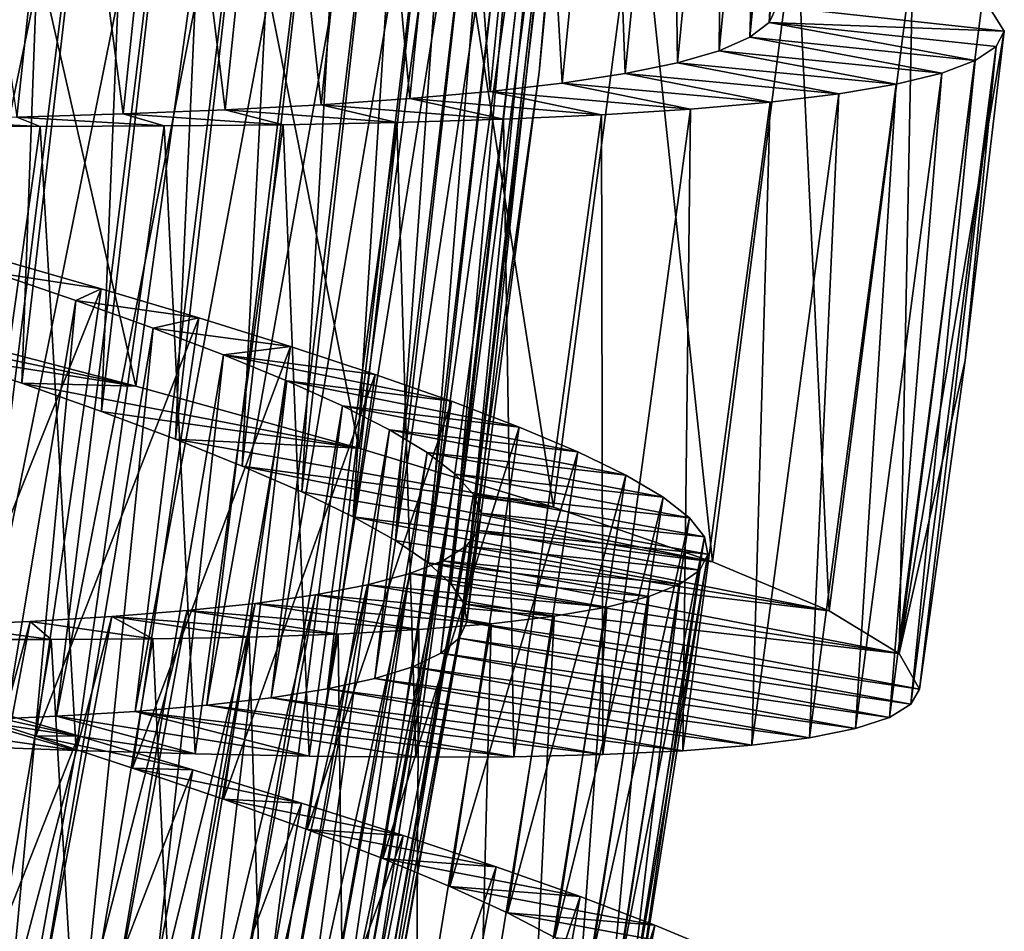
# Model space of a CAD drawing. Header units: millimetres. Extents: x -223 to 138, y -45 to 391.
# Tile 191 of 256: x -173.67 to -168.51, y 124.21 to 128.99. Entities that reach past the tile are written whole.
import ezdxf

# ---------------------------------------------------------------- set-up
doc = ezdxf.new("R2010")
doc.units = ezdxf.units.MM
doc.header["$LTSCALE"] = 65.185185
for name, color, linetype in [('598', 7, 'CONTINUOUS'), ('599', 7, 'CONTINUOUS'), ('600', 7, 'CONTINUOUS'), ('618', 7, 'CONTINUOUS'), ('619', 7, 'CONTINUOUS'), ('620', 7, 'CONTINUOUS'), ('625', 7, 'CONTINUOUS'), ('626', 7, 'CONTINUOUS'), ('627', 7, 'CONTINUOUS'), ('628', 7, 'CONTINUOUS')]:
    doc.layers.add(name, color=color, linetype=linetype)

msp = doc.modelspace()

# ---------------------------------------------------------------- linework, layer by layer
at = {"layer": '598', "color": 7, "linetype": 'CONTINUOUS', "true_color": 0xaaaaaa}
for points in [[(-171.3239, 125.8311, -40), (-168.9959, 125.3988, -39.317), (-171.3645, 125.7447, -39.5005), (-171.3239, 125.8311, -40)], [(-168.9501, 125.4774, -40), (-168.9959, 125.3988, -39.317), (-171.3239, 125.8311, -40), (-168.9501, 125.4774, -40)], [(-171.3645, 125.7447, -39.5005), (-169.1085, 125.3296, -38.6357), (-171.4595, 125.6658, -39.0034), (-171.3645, 125.7447, -39.5005)], [(-168.9959, 125.3988, -39.317), (-169.1085, 125.3296, -38.6357), (-171.3645, 125.7447, -39.5005), (-168.9959, 125.3988, -39.317)], [(-171.4595, 125.6658, -39.0034), (-169.2864, 125.2707, -37.9676), (-171.6071, 125.5953, -38.5195), (-171.4595, 125.6658, -39.0034)], [(-169.1085, 125.3296, -38.6357), (-169.2864, 125.2707, -37.9676), (-171.4595, 125.6658, -39.0034), (-169.1085, 125.3296, -38.6357)], [(-171.6071, 125.5953, -38.5195), (-169.5271, 125.222, -37.3222), (-171.8054, 125.5333, -38.0549), (-171.6071, 125.5953, -38.5195)], [(-169.2864, 125.2707, -37.9676), (-169.5271, 125.222, -37.3222), (-171.6071, 125.5953, -38.5195), (-169.2864, 125.2707, -37.9676)], [(-171.8054, 125.5333, -38.0549), (-169.8295, 125.1834, -36.7028), (-172.0538, 125.4791, -37.6119), (-171.8054, 125.5333, -38.0549)], [(-169.5271, 125.222, -37.3222), (-169.8295, 125.1834, -36.7028), (-171.8054, 125.5333, -38.0549), (-169.5271, 125.222, -37.3222)], [(-172.3492, 125.4325, -37.1962), (-170.6103, 125.1344, -35.559), (-172.6863, 125.3934, -36.8154), (-172.3492, 125.4325, -37.1962)], [(-172.0538, 125.4791, -37.6119), (-170.1922, 125.1542, -36.1122), (-172.3492, 125.4325, -37.1962), (-172.0538, 125.4791, -37.6119)], [(-170.1922, 125.1542, -36.1122), (-170.6103, 125.1344, -35.559), (-172.3492, 125.4325, -37.1962), (-170.1922, 125.1542, -36.1122)], [(-169.8295, 125.1834, -36.7028), (-170.1922, 125.1542, -36.1122), (-172.0538, 125.4791, -37.6119), (-169.8295, 125.1834, -36.7028)], [(-172.6863, 125.3934, -36.8154), (-171.0773, 125.1236, -35.0513), (-173.0622, 125.3613, -36.4732), (-172.6863, 125.3934, -36.8154)], [(-170.6103, 125.1344, -35.559), (-171.0773, 125.1236, -35.0513), (-172.6863, 125.3934, -36.8154), (-170.6103, 125.1344, -35.559)], [(-173.4745, 125.3354, -36.1718), (-172.7472, 125.1385, -33.8265), (-173.9169, 125.3151, -35.9159), (-173.4745, 125.3354, -36.1718)], [(-173.0622, 125.3613, -36.4732), (-172.1509, 125.1263, -34.1809), (-173.4745, 125.3354, -36.1718), (-173.0622, 125.3613, -36.4732)], [(-172.1509, 125.1263, -34.1809), (-172.7472, 125.1385, -33.8265), (-173.4745, 125.3354, -36.1718), (-172.1509, 125.1263, -34.1809)], [(-171.5916, 125.1211, -34.5912), (-172.1509, 125.1263, -34.1809), (-173.0622, 125.3613, -36.4732), (-171.5916, 125.1211, -34.5912)], [(-171.0773, 125.1236, -35.0513), (-171.5916, 125.1211, -34.5912), (-173.0622, 125.3613, -36.4732), (-171.0773, 125.1236, -35.0513)], [(-173.9169, 125.3151, -35.9159), (-173.371, 125.1568, -33.5335), (-174.3819, 125.2999, -35.7098), (-173.9169, 125.3151, -35.9159)], [(-173.371, 125.1568, -33.5335), (-174.0199, 125.1804, -33.3029), (-174.3819, 125.2999, -35.7098), (-173.371, 125.1568, -33.5335)], [(-172.7472, 125.1385, -33.8265), (-173.371, 125.1568, -33.5335), (-173.9169, 125.3151, -35.9159), (-172.7472, 125.1385, -33.8265)]]:
    msp.add_3dface(points, dxfattribs=at)
at = {"layer": '599', "color": 7, "linetype": 'CONTINUOUS', "true_color": 0xaaaaaa}
for points in [[(-169.6992, 129.058, -40), (-169.7392, 128.9743, -39.4063), (-168.5062, 128.9287, -40), (-169.6992, 129.058, -40)], [(-169.7392, 128.9743, -39.4063), (-169.8404, 128.8968, -38.8146), (-168.6585, 128.7748, -38.6357), (-169.7392, 128.9743, -39.4063)], [(-168.5062, 128.9287, -40), (-169.7392, 128.9743, -39.4063), (-168.5488, 128.8483, -39.317), (-168.5062, 128.9287, -40)], [(-168.5488, 128.8483, -39.317), (-169.7392, 128.9743, -39.4063), (-168.6585, 128.7748, -38.6357), (-168.5488, 128.8483, -39.317)], [(-169.8404, 128.8968, -38.8146), (-170.0012, 128.8263, -38.2362), (-168.8339, 128.7087, -37.9676), (-169.8404, 128.8968, -38.8146)], [(-168.6585, 128.7748, -38.6357), (-169.8404, 128.8968, -38.8146), (-168.8339, 128.7087, -37.9676), (-168.6585, 128.7748, -38.6357)], [(-170.0012, 128.8263, -38.2362), (-170.2195, 128.7629, -37.6788), (-169.0725, 128.6505, -37.3222), (-170.0012, 128.8263, -38.2362)], [(-168.8339, 128.7087, -37.9676), (-170.0012, 128.8263, -38.2362), (-169.0725, 128.6505, -37.3222), (-168.8339, 128.7087, -37.9676)], [(-170.2195, 128.7629, -37.6788), (-170.4943, 128.7062, -37.1453), (-169.3731, 128.5998, -36.7028), (-170.2195, 128.7629, -37.6788)], [(-169.0725, 128.6505, -37.3222), (-170.2195, 128.7629, -37.6788), (-169.3731, 128.5998, -36.7028), (-169.0725, 128.6505, -37.3222)], [(-170.4943, 128.7062, -37.1453), (-170.8236, 128.656, -36.6398), (-169.7344, 128.5562, -36.1122), (-170.4943, 128.7062, -37.1453)], [(-169.3731, 128.5998, -36.7028), (-170.4943, 128.7062, -37.1453), (-169.7344, 128.5562, -36.1122), (-169.3731, 128.5998, -36.7028)], [(-170.8236, 128.656, -36.6398), (-171.2017, 128.6122, -36.1712), (-170.1513, 128.5197, -35.559), (-170.8236, 128.656, -36.6398)], [(-169.7344, 128.5562, -36.1122), (-170.8236, 128.656, -36.6398), (-170.1513, 128.5197, -35.559), (-169.7344, 128.5562, -36.1122)], [(-171.2017, 128.6122, -36.1712), (-171.6233, 128.5748, -35.7455), (-170.6175, 128.4901, -35.0513), (-171.2017, 128.6122, -36.1712)], [(-170.1513, 128.5197, -35.559), (-171.2017, 128.6122, -36.1712), (-170.6175, 128.4901, -35.0513), (-170.1513, 128.5197, -35.559)], [(-172.0878, 128.543, -35.3636), (-172.5916, 128.5164, -35.0288), (-171.6904, 128.4499, -34.1809), (-172.0878, 128.543, -35.3636)], [(-171.6233, 128.5748, -35.7455), (-172.0878, 128.543, -35.3636), (-171.1313, 128.467, -34.5912), (-171.6233, 128.5748, -35.7455)], [(-171.1313, 128.467, -34.5912), (-172.0878, 128.543, -35.3636), (-171.6904, 128.4499, -34.1809), (-171.1313, 128.467, -34.5912)], [(-170.6175, 128.4901, -35.0513), (-171.6233, 128.5748, -35.7455), (-171.1313, 128.467, -34.5912), (-170.6175, 128.4901, -35.0513)], [(-173.6822, 128.4771, -34.5232), (-174.2619, 128.4631, -34.3561), (-173.56, 128.4293, -33.3029), (-173.6822, 128.4771, -34.5232)], [(-173.1247, 128.4946, -34.7478), (-173.6822, 128.4771, -34.5232), (-172.9107, 128.4316, -33.5335), (-173.1247, 128.4946, -34.7478)], [(-172.9107, 128.4316, -33.5335), (-173.6822, 128.4771, -34.5232), (-173.56, 128.4293, -33.3029), (-172.9107, 128.4316, -33.5335)], [(-172.5916, 128.5164, -35.0288), (-173.1247, 128.4946, -34.7478), (-172.2867, 128.4382, -33.8265), (-172.5916, 128.5164, -35.0288)], [(-172.2867, 128.4382, -33.8265), (-173.1247, 128.4946, -34.7478), (-172.9107, 128.4316, -33.5335), (-172.2867, 128.4382, -33.8265)], [(-171.6904, 128.4499, -34.1809), (-172.5916, 128.5164, -35.0288), (-172.2867, 128.4382, -33.8265), (-171.6904, 128.4499, -34.1809)], [(-173.56, 128.4293, -33.3029), (-174.2619, 128.4631, -34.3561), (-174.2327, 128.4306, -33.1354), (-173.56, 128.4293, -33.3029)], [(-173.9825, 125.4136, -46.6971), (-174.1129, 125.4011, -45.4767), (-173.3588, 125.2329, -46.4665), (-173.9825, 125.4136, -46.6971)], [(-174.1129, 125.4011, -45.4767), (-173.5826, 125.2314, -45.2526), (-173.3588, 125.2329, -46.4665), (-174.1129, 125.4011, -45.4767)], [(-173.3588, 125.2329, -46.4665), (-173.5826, 125.2314, -45.2526), (-172.7606, 125.0551, -46.1735), (-173.3588, 125.2329, -46.4665)], [(-173.5826, 125.2314, -45.2526), (-173.0762, 125.064, -44.9718), (-172.7606, 125.0551, -46.1735), (-173.5826, 125.2314, -45.2526)], [(-173.0762, 125.064, -44.9718), (-172.5992, 124.9, -44.6372), (-172.1905, 124.8801, -45.8192), (-173.0762, 125.064, -44.9718)], [(-172.7606, 125.0551, -46.1735), (-173.0762, 125.064, -44.9718), (-172.1905, 124.8801, -45.8192), (-172.7606, 125.0551, -46.1735)], [(-172.5992, 124.9, -44.6372), (-172.1605, 124.7416, -44.2547), (-171.6576, 124.7099, -45.4088), (-172.5992, 124.9, -44.6372)], [(-172.1905, 124.8801, -45.8192), (-172.5992, 124.9, -44.6372), (-171.6576, 124.7099, -45.4088), (-172.1905, 124.8801, -45.8192)], [(-172.1605, 124.7416, -44.2547), (-171.7646, 124.5894, -43.8281), (-171.1699, 124.5466, -44.9487), (-172.1605, 124.7416, -44.2547)], [(-171.6576, 124.7099, -45.4088), (-172.1605, 124.7416, -44.2547), (-171.1699, 124.5466, -44.9487), (-171.6576, 124.7099, -45.4088)], [(-171.7646, 124.5894, -43.8281), (-171.413, 124.4435, -43.3593), (-170.7298, 124.3901, -44.441), (-171.7646, 124.5894, -43.8281)], [(-171.1699, 124.5466, -44.9487), (-171.7646, 124.5894, -43.8281), (-170.7298, 124.3901, -44.441), (-171.1699, 124.5466, -44.9487)], [(-171.413, 124.4435, -43.3593), (-171.1103, 124.3047, -42.8536), (-170.339, 124.2404, -43.8879), (-171.413, 124.4435, -43.3593)], [(-170.7298, 124.3901, -44.441), (-171.413, 124.4435, -43.3593), (-170.339, 124.2404, -43.8879), (-170.7298, 124.3901, -44.441)], [(-171.1103, 124.3047, -42.8536), (-170.8622, 124.1749, -42.3212), (-170.0036, 124.0992, -43.2973), (-171.1103, 124.3047, -42.8536)], [(-170.339, 124.2404, -43.8879), (-171.1103, 124.3047, -42.8536), (-170.0036, 124.0992, -43.2973), (-170.339, 124.2404, -43.8879)]]:
    msp.add_3dface(points, dxfattribs=at)
at = {"layer": '600', "color": 7, "linetype": 'CONTINUOUS', "true_color": 0xaaaaaa}
for points in [[(-168.5062, 128.9287, -40), (-168.5488, 128.8483, -39.317), (-168.7109, 127.2009, -40), (-168.5062, 128.9287, -40)], [(-168.9959, 125.3988, -39.317), (-168.9501, 125.4774, -40), (-168.5488, 128.8483, -39.317), (-168.9959, 125.3988, -39.317)], [(-168.9959, 125.3988, -39.317), (-168.5488, 128.8483, -39.317), (-168.6585, 128.7748, -38.6357), (-168.9959, 125.3988, -39.317)], [(-168.5488, 128.8483, -39.317), (-168.9501, 125.4774, -40), (-168.7109, 127.2009, -40), (-168.5488, 128.8483, -39.317)], [(-169.1085, 125.3296, -38.6357), (-168.9959, 125.3988, -39.317), (-168.6585, 128.7748, -38.6357), (-169.1085, 125.3296, -38.6357)], [(-169.1085, 125.3296, -38.6357), (-168.6585, 128.7748, -38.6357), (-168.8339, 128.7087, -37.9676), (-169.1085, 125.3296, -38.6357)], [(-169.2864, 125.2707, -37.9676), (-169.1085, 125.3296, -38.6357), (-168.8339, 128.7087, -37.9676), (-169.2864, 125.2707, -37.9676)], [(-169.2864, 125.2707, -37.9676), (-168.8339, 128.7087, -37.9676), (-169.0725, 128.6505, -37.3222), (-169.2864, 125.2707, -37.9676)], [(-169.5271, 125.222, -37.3222), (-169.2864, 125.2707, -37.9676), (-169.0725, 128.6505, -37.3222), (-169.5271, 125.222, -37.3222)], [(-169.5271, 125.222, -37.3222), (-169.0725, 128.6505, -37.3222), (-169.3731, 128.5998, -36.7028), (-169.5271, 125.222, -37.3222)], [(-169.8295, 125.1834, -36.7028), (-169.5271, 125.222, -37.3222), (-169.3731, 128.5998, -36.7028), (-169.8295, 125.1834, -36.7028)], [(-169.8295, 125.1834, -36.7028), (-169.3731, 128.5998, -36.7028), (-169.7344, 128.5562, -36.1122), (-169.8295, 125.1834, -36.7028)], [(-170.1922, 125.1542, -36.1122), (-169.8295, 125.1834, -36.7028), (-169.7344, 128.5562, -36.1122), (-170.1922, 125.1542, -36.1122)], [(-170.1922, 125.1542, -36.1122), (-169.7344, 128.5562, -36.1122), (-170.1513, 128.5197, -35.559), (-170.1922, 125.1542, -36.1122)], [(-171.0773, 125.1236, -35.0513), (-170.6175, 128.4901, -35.0513), (-171.1313, 128.467, -34.5912), (-171.0773, 125.1236, -35.0513)], [(-171.0773, 125.1236, -35.0513), (-170.6103, 125.1344, -35.559), (-170.6175, 128.4901, -35.0513), (-171.0773, 125.1236, -35.0513)], [(-170.6103, 125.1344, -35.559), (-170.1513, 128.5197, -35.559), (-170.6175, 128.4901, -35.0513), (-170.6103, 125.1344, -35.559)], [(-170.6103, 125.1344, -35.559), (-170.1922, 125.1542, -36.1122), (-170.1513, 128.5197, -35.559), (-170.6103, 125.1344, -35.559)], [(-174.0199, 125.1804, -33.3029), (-173.56, 128.4293, -33.3029), (-174.2327, 128.4306, -33.1354), (-174.0199, 125.1804, -33.3029)], [(-174.0199, 125.1804, -33.3029), (-173.371, 125.1568, -33.5335), (-173.56, 128.4293, -33.3029), (-174.0199, 125.1804, -33.3029)], [(-173.371, 125.1568, -33.5335), (-172.9107, 128.4316, -33.5335), (-173.56, 128.4293, -33.3029), (-173.371, 125.1568, -33.5335)], [(-173.371, 125.1568, -33.5335), (-172.7472, 125.1385, -33.8265), (-172.9107, 128.4316, -33.5335), (-173.371, 125.1568, -33.5335)], [(-172.7472, 125.1385, -33.8265), (-172.2867, 128.4382, -33.8265), (-172.9107, 128.4316, -33.5335), (-172.7472, 125.1385, -33.8265)], [(-172.7472, 125.1385, -33.8265), (-172.1509, 125.1263, -34.1809), (-172.2867, 128.4382, -33.8265), (-172.7472, 125.1385, -33.8265)], [(-172.1509, 125.1263, -34.1809), (-171.6904, 128.4499, -34.1809), (-172.2867, 128.4382, -33.8265), (-172.1509, 125.1263, -34.1809)], [(-172.1509, 125.1263, -34.1809), (-171.5916, 125.1211, -34.5912), (-171.6904, 128.4499, -34.1809), (-172.1509, 125.1263, -34.1809)], [(-171.5916, 125.1211, -34.5912), (-171.1313, 128.467, -34.5912), (-171.6904, 128.4499, -34.1809), (-171.5916, 125.1211, -34.5912)], [(-171.5916, 125.1211, -34.5912), (-171.0773, 125.1236, -35.0513), (-171.1313, 128.467, -34.5912), (-171.5916, 125.1211, -34.5912)], [(-174.5626, 122.1841, -46.6971), (-173.9825, 125.4136, -46.6971), (-173.3588, 125.2329, -46.4665), (-174.5626, 122.1841, -46.6971)], [(-173.9466, 121.9786, -46.4665), (-174.5626, 122.1841, -46.6971), (-173.3588, 125.2329, -46.4665), (-173.9466, 121.9786, -46.4665)], [(-173.9466, 121.9786, -46.4665), (-173.3588, 125.2329, -46.4665), (-172.7606, 125.0551, -46.1735), (-173.9466, 121.9786, -46.4665)], [(-173.3561, 121.777, -46.1735), (-173.9466, 121.9786, -46.4665), (-172.7606, 125.0551, -46.1735), (-173.3561, 121.777, -46.1735)], [(-173.3561, 121.777, -46.1735), (-172.7606, 125.0551, -46.1735), (-172.1905, 124.8801, -45.8192), (-173.3561, 121.777, -46.1735)], [(-172.7934, 121.5793, -45.8192), (-173.3561, 121.777, -46.1735), (-172.1905, 124.8801, -45.8192), (-172.7934, 121.5793, -45.8192)], [(-172.7934, 121.5793, -45.8192), (-172.1905, 124.8801, -45.8192), (-171.6576, 124.7099, -45.4088), (-172.7934, 121.5793, -45.8192)], [(-172.2677, 121.388, -45.4088), (-172.7934, 121.5793, -45.8192), (-171.6576, 124.7099, -45.4088), (-172.2677, 121.388, -45.4088)], [(-172.2677, 121.388, -45.4088), (-171.6576, 124.7099, -45.4088), (-171.1699, 124.5466, -44.9487), (-172.2677, 121.388, -45.4088)], [(-171.787, 121.2053, -44.9487), (-172.2677, 121.388, -45.4088), (-171.1699, 124.5466, -44.9487), (-171.787, 121.2053, -44.9487)], [(-171.787, 121.2053, -44.9487), (-171.1699, 124.5466, -44.9487), (-170.7298, 124.3901, -44.441), (-171.787, 121.2053, -44.9487)], [(-171.3534, 121.0313, -44.441), (-171.787, 121.2053, -44.9487), (-170.7298, 124.3901, -44.441), (-171.3534, 121.0313, -44.441)], [(-171.3534, 121.0313, -44.441), (-170.7298, 124.3901, -44.441), (-170.339, 124.2404, -43.8879), (-171.3534, 121.0313, -44.441)], [(-170.969, 120.8661, -43.8879), (-171.3534, 121.0313, -44.441), (-170.339, 124.2404, -43.8879), (-170.969, 120.8661, -43.8879)], [(-170.969, 120.8661, -43.8879), (-170.339, 124.2404, -43.8879), (-170.0036, 124.0992, -43.2973), (-170.969, 120.8661, -43.8879)]]:
    msp.add_3dface(points, dxfattribs=at)
at = {"layer": '618', "color": 7, "linetype": 'CONTINUOUS', "true_color": 0xaaaaaa}
for points in [[(-170.9448, 128.7143, -40), (-171.3645, 125.7447, -39.5005), (-170.665, 131.6088, -40), (-170.9448, 128.7143, -40)], [(-170.665, 131.6088, -40), (-171.3645, 125.7447, -39.5005), (-170.6996, 131.5197, -39.5005), (-170.665, 131.6088, -40)], [(-171.3645, 125.7447, -39.5005), (-171.4595, 125.6658, -39.0034), (-170.6996, 131.5197, -39.5005), (-171.3645, 125.7447, -39.5005)], [(-170.6996, 131.5197, -39.5005), (-171.4595, 125.6658, -39.0034), (-170.7889, 131.4345, -39.0034), (-170.6996, 131.5197, -39.5005)], [(-171.4595, 125.6658, -39.0034), (-171.6071, 125.5953, -38.5195), (-170.7889, 131.4345, -39.0034), (-171.4595, 125.6658, -39.0034)], [(-170.7889, 131.4345, -39.0034), (-171.6071, 125.5953, -38.5195), (-170.9313, 131.3541, -38.5195), (-170.7889, 131.4345, -39.0034)], [(-171.6071, 125.5953, -38.5195), (-171.8054, 125.5333, -38.0549), (-170.9313, 131.3541, -38.5195), (-171.6071, 125.5953, -38.5195)], [(-170.9313, 131.3541, -38.5195), (-171.8054, 125.5333, -38.0549), (-171.1249, 131.2786, -38.0549), (-170.9313, 131.3541, -38.5195)], [(-171.8054, 125.5333, -38.0549), (-172.0538, 125.4791, -37.6119), (-171.1249, 131.2786, -38.0549), (-171.8054, 125.5333, -38.0549)], [(-171.1249, 131.2786, -38.0549), (-172.0538, 125.4791, -37.6119), (-171.369, 131.2075, -37.6119), (-171.1249, 131.2786, -38.0549)], [(-172.0538, 125.4791, -37.6119), (-172.3492, 125.4325, -37.1962), (-171.369, 131.2075, -37.6119), (-172.0538, 125.4791, -37.6119)], [(-171.369, 131.2075, -37.6119), (-172.3492, 125.4325, -37.1962), (-171.6605, 131.1407, -37.1962), (-171.369, 131.2075, -37.6119)], [(-172.3492, 125.4325, -37.1962), (-172.6863, 125.3934, -36.8154), (-171.6605, 131.1407, -37.1962), (-172.3492, 125.4325, -37.1962)], [(-171.6605, 131.1407, -37.1962), (-172.6863, 125.3934, -36.8154), (-171.9942, 131.0785, -36.8154), (-171.6605, 131.1407, -37.1962)], [(-172.6863, 125.3934, -36.8154), (-173.0622, 125.3613, -36.4732), (-171.9942, 131.0785, -36.8154), (-172.6863, 125.3934, -36.8154)], [(-171.9942, 131.0785, -36.8154), (-173.0622, 125.3613, -36.4732), (-172.367, 131.0206, -36.4732), (-171.9942, 131.0785, -36.8154)], [(-173.0622, 125.3613, -36.4732), (-173.4745, 125.3354, -36.1718), (-172.367, 131.0206, -36.4732), (-173.0622, 125.3613, -36.4732)], [(-172.367, 131.0206, -36.4732), (-173.4745, 125.3354, -36.1718), (-172.7765, 130.9665, -36.1718), (-172.367, 131.0206, -36.4732)], [(-173.4745, 125.3354, -36.1718), (-173.9169, 125.3151, -35.9159), (-172.7765, 130.9665, -36.1718), (-173.4745, 125.3354, -36.1718)], [(-172.7765, 130.9665, -36.1718), (-173.9169, 125.3151, -35.9159), (-173.2164, 130.9159, -35.9159), (-172.7765, 130.9665, -36.1718)], [(-173.9169, 125.3151, -35.9159), (-174.3819, 125.2999, -35.7098), (-173.2164, 130.9159, -35.9159), (-173.9169, 125.3151, -35.9159)], [(-173.2164, 130.9159, -35.9159), (-174.3819, 125.2999, -35.7098), (-173.6792, 130.8688, -35.7098), (-173.2164, 130.9159, -35.9159)], [(-171.3239, 125.8311, -40), (-171.3645, 125.7447, -39.5005), (-170.9448, 128.7143, -40), (-171.3239, 125.8311, -40)], [(-173.8032, 127.6628, -44.1935), (-174.3065, 121.9342, -43.9622), (-173.3728, 127.5162, -43.9622), (-173.8032, 127.6628, -44.1935)], [(-174.3065, 121.9342, -43.9622), (-173.9134, 121.7625, -43.6828), (-173.3728, 127.5162, -43.9622), (-174.3065, 121.9342, -43.9622)], [(-173.3728, 127.5162, -43.9622), (-173.9134, 121.7625, -43.6828), (-172.9689, 127.3718, -43.6828), (-173.3728, 127.5162, -43.9622)], [(-173.9134, 121.7625, -43.6828), (-173.5541, 121.597, -43.3606), (-172.9689, 127.3718, -43.6828), (-173.9134, 121.7625, -43.6828)], [(-172.9689, 127.3718, -43.6828), (-173.5541, 121.597, -43.3606), (-172.599, 127.2314, -43.3606), (-172.9689, 127.3718, -43.6828)], [(-173.5541, 121.597, -43.3606), (-173.2325, 121.4386, -42.9989), (-172.599, 127.2314, -43.3606), (-173.5541, 121.597, -43.3606)], [(-172.599, 127.2314, -43.3606), (-173.2325, 121.4386, -42.9989), (-172.2673, 127.0955, -42.9989), (-172.599, 127.2314, -43.3606)], [(-173.2325, 121.4386, -42.9989), (-172.9507, 121.2874, -42.5999), (-172.2673, 127.0955, -42.9989), (-173.2325, 121.4386, -42.9989)], [(-172.2673, 127.0955, -42.9989), (-172.9507, 121.2874, -42.5999), (-171.9759, 126.964, -42.5999), (-172.2673, 127.0955, -42.9989)], [(-172.9507, 121.2874, -42.5999), (-172.7132, 121.1446, -42.1695), (-171.9759, 126.964, -42.5999), (-172.9507, 121.2874, -42.5999)], [(-171.9759, 126.964, -42.5999), (-172.7132, 121.1446, -42.1695), (-171.7291, 126.8378, -42.1695), (-171.9759, 126.964, -42.5999)], [(-172.7132, 121.1446, -42.1695), (-172.5243, 121.0118, -41.7154), (-171.7291, 126.8378, -42.1695), (-172.7132, 121.1446, -42.1695)], [(-171.7291, 126.8378, -42.1695), (-172.5243, 121.0118, -41.7154), (-171.5315, 126.7184, -41.7154), (-171.7291, 126.8378, -42.1695)], [(-172.5243, 121.0118, -41.7154), (-172.3854, 120.8892, -41.2408), (-171.5315, 126.7184, -41.7154), (-172.5243, 121.0118, -41.7154)], [(-171.5315, 126.7184, -41.7154), (-172.3854, 120.8892, -41.2408), (-171.3845, 126.6056, -41.2408), (-171.5315, 126.7184, -41.7154)], [(-172.3854, 120.8892, -41.2408), (-172.2978, 120.7765, -40.7488), (-171.3845, 126.6056, -41.2408), (-172.3854, 120.8892, -41.2408)], [(-171.3845, 126.6056, -41.2408), (-172.2978, 120.7765, -40.7488), (-171.2893, 126.4992, -40.7488), (-171.3845, 126.6056, -41.2408)], [(-172.2978, 120.7765, -40.7488), (-172.2633, 120.6753, -40.2498), (-171.2893, 126.4992, -40.7488), (-172.2978, 120.7765, -40.7488)], [(-171.2893, 126.4992, -40.7488), (-172.2633, 120.6753, -40.2498), (-171.248, 126.4006, -40.2498), (-171.2893, 126.4992, -40.7488)], [(-172.2633, 120.6753, -40.2498), (-172.2824, 120.5859, -39.7502), (-171.248, 126.4006, -40.2498), (-172.2633, 120.6753, -40.2498)], [(-171.248, 126.4006, -40.2498), (-172.2824, 120.5859, -39.7502), (-171.2609, 126.3101, -39.7502), (-171.248, 126.4006, -40.2498)], [(-172.2824, 120.5859, -39.7502), (-172.3552, 120.5075, -39.2511), (-171.2609, 126.3101, -39.7502), (-172.2824, 120.5859, -39.7502)], [(-171.2609, 126.3101, -39.7502), (-172.3552, 120.5075, -39.2511), (-171.3282, 126.2269, -39.2511), (-171.2609, 126.3101, -39.7502)], [(-172.3552, 120.5075, -39.2511), (-172.4813, 120.4405, -38.7592), (-171.3282, 126.2269, -39.2511), (-172.3552, 120.5075, -39.2511)], [(-171.3282, 126.2269, -39.2511), (-172.4813, 120.4405, -38.7592), (-171.4493, 126.1514, -38.7592), (-171.3282, 126.2269, -39.2511)], [(-172.4813, 120.4405, -38.7592), (-172.6581, 120.3853, -38.2845), (-171.4493, 126.1514, -38.7592), (-172.4813, 120.4405, -38.7592)], [(-171.4493, 126.1514, -38.7592), (-172.6581, 120.3853, -38.2845), (-171.622, 126.0842, -38.2845), (-171.4493, 126.1514, -38.7592)], [(-172.6581, 120.3853, -38.2845), (-172.8848, 120.3413, -37.8305), (-171.622, 126.0842, -38.2845), (-172.6581, 120.3853, -38.2845)], [(-171.622, 126.0842, -38.2845), (-172.8848, 120.3413, -37.8305), (-171.8451, 126.0247, -37.8305), (-171.622, 126.0842, -38.2845)], [(-172.8848, 120.3413, -37.8305), (-173.16, 120.308, -37.4), (-171.8451, 126.0247, -37.8305), (-172.8848, 120.3413, -37.8305)], [(-171.8451, 126.0247, -37.8305), (-173.16, 120.308, -37.4), (-172.1173, 125.9726, -37.4), (-171.8451, 126.0247, -37.8305)], [(-173.16, 120.308, -37.4), (-173.4789, 120.2851, -37.0011), (-172.1173, 125.9726, -37.4), (-173.16, 120.308, -37.4)], [(-172.1173, 125.9726, -37.4), (-173.4789, 120.2851, -37.0011), (-172.4339, 125.9278, -37.0011), (-172.1173, 125.9726, -37.4)], [(-173.4789, 120.2851, -37.0011), (-173.8371, 120.2719, -36.6393), (-172.4339, 125.9278, -37.0011), (-173.4789, 120.2851, -37.0011)], [(-172.4339, 125.9278, -37.0011), (-173.8371, 120.2719, -36.6393), (-172.7904, 125.8901, -36.6393), (-172.4339, 125.9278, -37.0011)], [(-174.2328, 120.2677, -36.3171), (-174.6617, 120.2715, -36.0378), (-173.1848, 125.8587, -36.3171), (-174.2328, 120.2677, -36.3171)], [(-173.1848, 125.8587, -36.3171), (-174.6617, 120.2715, -36.0378), (-173.613, 125.833, -36.0378), (-173.1848, 125.8587, -36.3171)], [(-173.8371, 120.2719, -36.6393), (-174.2328, 120.2677, -36.3171), (-172.7904, 125.8901, -36.6393), (-173.8371, 120.2719, -36.6393)], [(-172.7904, 125.8901, -36.6393), (-174.2328, 120.2677, -36.3171), (-173.1848, 125.8587, -36.3171), (-172.7904, 125.8901, -36.6393)], [(-174.6617, 120.2715, -36.0378), (-175.1162, 120.2823, -35.8065), (-173.613, 125.833, -36.0378), (-174.6617, 120.2715, -36.0378)], [(-173.613, 125.833, -36.0378), (-175.1162, 120.2823, -35.8065), (-174.0672, 125.8125, -35.8065), (-173.613, 125.833, -36.0378)]]:
    msp.add_3dface(points, dxfattribs=at)
at = {"layer": '619', "color": 7, "linetype": 'CONTINUOUS', "true_color": 0xaaaaaa}
for points in [[(-173.7755, 127.7316, -45.4767), (-173.8032, 127.6628, -44.1935), (-173.2406, 127.5772, -45.2526), (-173.7755, 127.7316, -45.4767)], [(-173.8032, 127.6628, -44.1935), (-173.3728, 127.5162, -43.9622), (-173.2406, 127.5772, -45.2526), (-173.8032, 127.6628, -44.1935)], [(-173.2406, 127.5772, -45.2526), (-173.3728, 127.5162, -43.9622), (-172.7295, 127.4245, -44.9718), (-173.2406, 127.5772, -45.2526)], [(-173.3728, 127.5162, -43.9622), (-172.9689, 127.3718, -43.6828), (-172.7295, 127.4245, -44.9718), (-173.3728, 127.5162, -43.9622)], [(-172.7295, 127.4245, -44.9718), (-172.9689, 127.3718, -43.6828), (-172.248, 127.2743, -44.6372), (-172.7295, 127.4245, -44.9718)], [(-172.9689, 127.3718, -43.6828), (-172.599, 127.2314, -43.3606), (-172.248, 127.2743, -44.6372), (-172.9689, 127.3718, -43.6828)], [(-172.248, 127.2743, -44.6372), (-172.599, 127.2314, -43.3606), (-171.805, 127.1285, -44.2547), (-172.248, 127.2743, -44.6372)], [(-172.599, 127.2314, -43.3606), (-172.2673, 127.0955, -42.9989), (-171.4048, 126.9878, -43.8281), (-172.599, 127.2314, -43.3606)], [(-171.805, 127.1285, -44.2547), (-172.599, 127.2314, -43.3606), (-171.4048, 126.9878, -43.8281), (-171.805, 127.1285, -44.2547)], [(-172.2673, 127.0955, -42.9989), (-171.9759, 126.964, -42.5999), (-171.0493, 126.852, -43.3593), (-172.2673, 127.0955, -42.9989)], [(-171.4048, 126.9878, -43.8281), (-172.2673, 127.0955, -42.9989), (-171.0493, 126.852, -43.3593), (-171.4048, 126.9878, -43.8281)], [(-171.9759, 126.964, -42.5999), (-171.7291, 126.8378, -42.1695), (-170.7426, 126.7219, -42.8536), (-171.9759, 126.964, -42.5999)], [(-171.0493, 126.852, -43.3593), (-171.9759, 126.964, -42.5999), (-170.7426, 126.7219, -42.8536), (-171.0493, 126.852, -43.3593)], [(-171.7291, 126.8378, -42.1695), (-171.5315, 126.7184, -41.7154), (-170.4909, 126.5994, -42.3212), (-171.7291, 126.8378, -42.1695)], [(-170.7426, 126.7219, -42.8536), (-171.7291, 126.8378, -42.1695), (-170.4909, 126.5994, -42.3212), (-170.7426, 126.7219, -42.8536)], [(-171.5315, 126.7184, -41.7154), (-171.3845, 126.6056, -41.2408), (-170.2954, 126.4843, -41.7651), (-171.5315, 126.7184, -41.7154)], [(-170.4909, 126.5994, -42.3212), (-171.5315, 126.7184, -41.7154), (-170.2954, 126.4843, -41.7651), (-170.4909, 126.5994, -42.3212)], [(-171.3845, 126.6056, -41.2408), (-171.2893, 126.4992, -40.7488), (-170.1569, 126.3762, -41.1867), (-171.3845, 126.6056, -41.2408)], [(-170.2954, 126.4843, -41.7651), (-171.3845, 126.6056, -41.2408), (-170.1569, 126.3762, -41.1867), (-170.2954, 126.4843, -41.7651)], [(-171.2893, 126.4992, -40.7488), (-171.248, 126.4006, -40.2498), (-170.0778, 126.2761, -40.5951), (-171.2893, 126.4992, -40.7488)], [(-170.1569, 126.3762, -41.1867), (-171.2893, 126.4992, -40.7488), (-170.0778, 126.2761, -40.5951), (-170.1569, 126.3762, -41.1867)], [(-171.248, 126.4006, -40.2498), (-171.2609, 126.3101, -39.7502), (-170.0596, 126.1849, -40), (-171.248, 126.4006, -40.2498)], [(-170.0778, 126.2761, -40.5951), (-171.248, 126.4006, -40.2498), (-170.0596, 126.1849, -40), (-170.0778, 126.2761, -40.5951)], [(-171.2609, 126.3101, -39.7502), (-171.3282, 126.2269, -39.2511), (-170.1026, 126.1024, -39.4049), (-171.2609, 126.3101, -39.7502)], [(-170.0596, 126.1849, -40), (-171.2609, 126.3101, -39.7502), (-170.1026, 126.1024, -39.4049), (-170.0596, 126.1849, -40)], [(-171.3282, 126.2269, -39.2511), (-171.4493, 126.1514, -38.7592), (-170.2064, 126.0285, -38.8134), (-171.3282, 126.2269, -39.2511)], [(-170.1026, 126.1024, -39.4049), (-171.3282, 126.2269, -39.2511), (-170.2064, 126.0285, -38.8134), (-170.1026, 126.1024, -39.4049)], [(-171.4493, 126.1514, -38.7592), (-171.622, 126.0842, -38.2845), (-170.3697, 125.9634, -38.2349), (-171.4493, 126.1514, -38.7592)], [(-170.2064, 126.0285, -38.8134), (-171.4493, 126.1514, -38.7592), (-170.3697, 125.9634, -38.2349), (-170.2064, 126.0285, -38.8134)], [(-171.622, 126.0842, -38.2845), (-171.8451, 126.0247, -37.8305), (-170.5896, 125.9075, -37.6788), (-171.622, 126.0842, -38.2845)], [(-170.3697, 125.9634, -38.2349), (-171.622, 126.0842, -38.2845), (-170.5896, 125.9075, -37.6788), (-170.3697, 125.9634, -38.2349)], [(-171.8451, 126.0247, -37.8305), (-172.1173, 125.9726, -37.4), (-170.8656, 125.8603, -37.1463), (-171.8451, 126.0247, -37.8305)], [(-170.5896, 125.9075, -37.6788), (-171.8451, 126.0247, -37.8305), (-170.8656, 125.8603, -37.1463), (-170.5896, 125.9075, -37.6788)], [(-172.1173, 125.9726, -37.4), (-172.4339, 125.9278, -37.0011), (-171.1963, 125.8211, -36.6407), (-172.1173, 125.9726, -37.4)], [(-170.8656, 125.8603, -37.1463), (-172.1173, 125.9726, -37.4), (-171.1963, 125.8211, -36.6407), (-170.8656, 125.8603, -37.1463)], [(-172.4339, 125.9278, -37.0011), (-172.7904, 125.8901, -36.6393), (-171.5757, 125.7901, -36.1719), (-172.4339, 125.9278, -37.0011)], [(-171.1963, 125.8211, -36.6407), (-172.4339, 125.9278, -37.0011), (-171.5757, 125.7901, -36.1719), (-171.1963, 125.8211, -36.6407)], [(-173.1848, 125.8587, -36.3171), (-173.613, 125.833, -36.0378), (-172.9696, 125.7412, -35.0282), (-173.1848, 125.8587, -36.3171)], [(-172.7904, 125.8901, -36.6393), (-173.1848, 125.8587, -36.3171), (-171.9992, 125.7669, -35.7453), (-172.7904, 125.8901, -36.6393)], [(-171.9992, 125.7669, -35.7453), (-173.1848, 125.8587, -36.3171), (-172.4653, 125.7508, -35.3629), (-171.9992, 125.7669, -35.7453)], [(-172.4653, 125.7508, -35.3629), (-173.1848, 125.8587, -36.3171), (-172.9696, 125.7412, -35.0282), (-172.4653, 125.7508, -35.3629)], [(-171.5757, 125.7901, -36.1719), (-172.7904, 125.8901, -36.6393), (-171.9992, 125.7669, -35.7453), (-171.5757, 125.7901, -36.1719)], [(-173.613, 125.833, -36.0378), (-174.0672, 125.8125, -35.8065), (-173.503, 125.7374, -34.7474), (-173.613, 125.833, -36.0378)], [(-173.503, 125.7374, -34.7474), (-174.0672, 125.8125, -35.8065), (-174.0598, 125.7387, -34.5233), (-173.503, 125.7374, -34.7474)], [(-172.9696, 125.7412, -35.0282), (-173.613, 125.833, -36.0378), (-173.503, 125.7374, -34.7474), (-172.9696, 125.7412, -35.0282)]]:
    msp.add_3dface(points, dxfattribs=at)
at = {"layer": '620', "color": 7, "linetype": 'CONTINUOUS', "true_color": 0xaaaaaa}
for points in [[(-169.7392, 128.9743, -39.4063), (-169.6992, 129.058, -40), (-169.5063, 131.4291, -39.4063), (-169.7392, 128.9743, -39.4063)], [(-169.7392, 128.9743, -39.4063), (-169.5063, 131.4291, -39.4063), (-169.6053, 131.3487, -38.8146), (-169.7392, 128.9743, -39.4063)], [(-169.8404, 128.8968, -38.8146), (-169.7392, 128.9743, -39.4063), (-169.6053, 131.3487, -38.8146), (-169.8404, 128.8968, -38.8146)], [(-169.8404, 128.8968, -38.8146), (-169.6053, 131.3487, -38.8146), (-169.764, 131.2736, -38.2362), (-169.8404, 128.8968, -38.8146)], [(-170.0012, 128.8263, -38.2362), (-169.8404, 128.8968, -38.8146), (-169.764, 131.2736, -38.2362), (-170.0012, 128.8263, -38.2362)], [(-170.0012, 128.8263, -38.2362), (-169.764, 131.2736, -38.2362), (-169.9804, 131.2039, -37.6788), (-170.0012, 128.8263, -38.2362)], [(-170.2195, 128.7629, -37.6788), (-169.9804, 131.2039, -37.6788), (-170.2535, 131.1394, -37.1453), (-170.2195, 128.7629, -37.6788)], [(-170.2195, 128.7629, -37.6788), (-170.0012, 128.8263, -38.2362), (-169.9804, 131.2039, -37.6788), (-170.2195, 128.7629, -37.6788)], [(-170.4943, 128.7062, -37.1453), (-170.2535, 131.1394, -37.1453), (-170.5812, 131.0797, -36.6398), (-170.4943, 128.7062, -37.1453)], [(-170.4943, 128.7062, -37.1453), (-170.2195, 128.7629, -37.6788), (-170.2535, 131.1394, -37.1453), (-170.4943, 128.7062, -37.1453)], [(-170.8236, 128.656, -36.6398), (-170.5812, 131.0797, -36.6398), (-170.9578, 131.0251, -36.1712), (-170.8236, 128.656, -36.6398)], [(-170.8236, 128.656, -36.6398), (-170.4943, 128.7062, -37.1453), (-170.5812, 131.0797, -36.6398), (-170.8236, 128.656, -36.6398)], [(-171.2017, 128.6122, -36.1712), (-170.9578, 131.0251, -36.1712), (-171.3782, 130.9756, -35.7455), (-171.2017, 128.6122, -36.1712)], [(-171.2017, 128.6122, -36.1712), (-170.8236, 128.656, -36.6398), (-170.9578, 131.0251, -36.1712), (-171.2017, 128.6122, -36.1712)], [(-171.6233, 128.5748, -35.7455), (-171.3782, 130.9756, -35.7455), (-171.8416, 130.9305, -35.3636), (-171.6233, 128.5748, -35.7455)], [(-171.6233, 128.5748, -35.7455), (-171.2017, 128.6122, -36.1712), (-171.3782, 130.9756, -35.7455), (-171.6233, 128.5748, -35.7455)], [(-172.0878, 128.543, -35.3636), (-171.8416, 130.9305, -35.3636), (-172.3444, 130.8894, -35.0288), (-172.0878, 128.543, -35.3636)], [(-172.0878, 128.543, -35.3636), (-171.6233, 128.5748, -35.7455), (-171.8416, 130.9305, -35.3636), (-172.0878, 128.543, -35.3636)], [(-173.1247, 128.4946, -34.7478), (-172.8767, 130.8523, -34.7478), (-173.4335, 130.8187, -34.5232), (-173.1247, 128.4946, -34.7478)], [(-173.1247, 128.4946, -34.7478), (-172.5916, 128.5164, -35.0288), (-172.8767, 130.8523, -34.7478), (-173.1247, 128.4946, -34.7478)], [(-172.5916, 128.5164, -35.0288), (-172.3444, 130.8894, -35.0288), (-172.8767, 130.8523, -34.7478), (-172.5916, 128.5164, -35.0288)], [(-172.5916, 128.5164, -35.0288), (-172.0878, 128.543, -35.3636), (-172.3444, 130.8894, -35.0288), (-172.5916, 128.5164, -35.0288)], [(-173.6822, 128.4771, -34.5232), (-173.4335, 130.8187, -34.5232), (-174.0125, 130.7881, -34.3561), (-173.6822, 128.4771, -34.5232)], [(-173.6822, 128.4771, -34.5232), (-173.1247, 128.4946, -34.7478), (-173.4335, 130.8187, -34.5232), (-173.6822, 128.4771, -34.5232)], [(-174.1129, 125.4011, -45.4767), (-173.7755, 127.7316, -45.4767), (-173.2406, 127.5772, -45.2526), (-174.1129, 125.4011, -45.4767)], [(-173.5826, 125.2314, -45.2526), (-174.1129, 125.4011, -45.4767), (-173.2406, 127.5772, -45.2526), (-173.5826, 125.2314, -45.2526)], [(-173.5826, 125.2314, -45.2526), (-173.2406, 127.5772, -45.2526), (-172.7295, 127.4245, -44.9718), (-173.5826, 125.2314, -45.2526)], [(-173.0762, 125.064, -44.9718), (-173.5826, 125.2314, -45.2526), (-172.7295, 127.4245, -44.9718), (-173.0762, 125.064, -44.9718)], [(-173.0762, 125.064, -44.9718), (-172.7295, 127.4245, -44.9718), (-172.248, 127.2743, -44.6372), (-173.0762, 125.064, -44.9718)], [(-172.5992, 124.9, -44.6372), (-173.0762, 125.064, -44.9718), (-172.248, 127.2743, -44.6372), (-172.5992, 124.9, -44.6372)], [(-172.5992, 124.9, -44.6372), (-172.248, 127.2743, -44.6372), (-171.805, 127.1285, -44.2547), (-172.5992, 124.9, -44.6372)], [(-172.1605, 124.7416, -44.2547), (-172.5992, 124.9, -44.6372), (-171.805, 127.1285, -44.2547), (-172.1605, 124.7416, -44.2547)], [(-172.1605, 124.7416, -44.2547), (-171.805, 127.1285, -44.2547), (-171.4048, 126.9878, -43.8281), (-172.1605, 124.7416, -44.2547)], [(-171.7646, 124.5894, -43.8281), (-172.1605, 124.7416, -44.2547), (-171.4048, 126.9878, -43.8281), (-171.7646, 124.5894, -43.8281)], [(-171.7646, 124.5894, -43.8281), (-171.4048, 126.9878, -43.8281), (-171.0493, 126.852, -43.3593), (-171.7646, 124.5894, -43.8281)], [(-171.413, 124.4435, -43.3593), (-171.7646, 124.5894, -43.8281), (-171.0493, 126.852, -43.3593), (-171.413, 124.4435, -43.3593)], [(-171.413, 124.4435, -43.3593), (-171.0493, 126.852, -43.3593), (-170.7426, 126.7219, -42.8536), (-171.413, 124.4435, -43.3593)], [(-171.1103, 124.3047, -42.8536), (-171.413, 124.4435, -43.3593), (-170.7426, 126.7219, -42.8536), (-171.1103, 124.3047, -42.8536)], [(-171.1103, 124.3047, -42.8536), (-170.7426, 126.7219, -42.8536), (-170.4909, 126.5994, -42.3212), (-171.1103, 124.3047, -42.8536)], [(-170.8622, 124.1749, -42.3212), (-171.1103, 124.3047, -42.8536), (-170.4909, 126.5994, -42.3212), (-170.8622, 124.1749, -42.3212)], [(-170.8622, 124.1749, -42.3212), (-170.4909, 126.5994, -42.3212), (-170.2954, 126.4843, -41.7651), (-170.8622, 124.1749, -42.3212)], [(-170.6701, 124.0542, -41.7651), (-170.8622, 124.1749, -42.3212), (-170.2954, 126.4843, -41.7651), (-170.6701, 124.0542, -41.7651)], [(-170.6701, 124.0542, -41.7651), (-170.2954, 126.4843, -41.7651), (-170.1569, 126.3762, -41.1867), (-170.6701, 124.0542, -41.7651)], [(-170.5347, 123.9422, -41.1867), (-170.6701, 124.0542, -41.7651), (-170.1569, 126.3762, -41.1867), (-170.5347, 123.9422, -41.1867)], [(-170.5347, 123.9422, -41.1867), (-170.1569, 126.3762, -41.1867), (-170.0778, 126.2761, -40.5951), (-170.5347, 123.9422, -41.1867)], [(-170.4586, 123.8399, -40.5951), (-170.5347, 123.9422, -41.1867), (-170.0778, 126.2761, -40.5951), (-170.4586, 123.8399, -40.5951)], [(-170.4586, 123.8399, -40.5951), (-170.0778, 126.2761, -40.5951), (-170.0596, 126.1849, -40), (-170.4586, 123.8399, -40.5951)], [(-170.443, 123.7482, -40), (-170.4586, 123.8399, -40.5951), (-170.0596, 126.1849, -40), (-170.443, 123.7482, -40)], [(-170.443, 123.7482, -40), (-170.0596, 126.1849, -40), (-170.1026, 126.1024, -39.4049), (-170.443, 123.7482, -40)], [(-170.4883, 123.667, -39.4049), (-170.443, 123.7482, -40), (-170.1026, 126.1024, -39.4049), (-170.4883, 123.667, -39.4049)], [(-170.4883, 123.667, -39.4049), (-170.1026, 126.1024, -39.4049), (-170.2064, 126.0285, -38.8134), (-170.4883, 123.667, -39.4049)], [(-170.5942, 123.5961, -38.8134), (-170.4883, 123.667, -39.4049), (-170.2064, 126.0285, -38.8134), (-170.5942, 123.5961, -38.8134)], [(-170.5942, 123.5961, -38.8134), (-170.2064, 126.0285, -38.8134), (-170.3697, 125.9634, -38.2349), (-170.5942, 123.5961, -38.8134)], [(-170.7593, 123.5357, -38.2349), (-170.5942, 123.5961, -38.8134), (-170.3697, 125.9634, -38.2349), (-170.7593, 123.5357, -38.2349)], [(-170.7593, 123.5357, -38.2349), (-170.3697, 125.9634, -38.2349), (-170.5896, 125.9075, -37.6788), (-170.7593, 123.5357, -38.2349)], [(-170.9807, 123.4862, -37.6788), (-170.7593, 123.5357, -38.2349), (-170.5896, 125.9075, -37.6788), (-170.9807, 123.4862, -37.6788)], [(-170.9807, 123.4862, -37.6788), (-170.5896, 125.9075, -37.6788), (-170.8656, 125.8603, -37.1463), (-170.9807, 123.4862, -37.6788)], [(-171.2579, 123.4469, -37.1463), (-170.9807, 123.4862, -37.6788), (-170.8656, 125.8603, -37.1463), (-171.2579, 123.4469, -37.1463)], [(-171.2579, 123.4469, -37.1463), (-170.8656, 125.8603, -37.1463), (-171.1963, 125.8211, -36.6407), (-171.2579, 123.4469, -37.1463)], [(-171.5896, 123.4172, -36.6407), (-171.2579, 123.4469, -37.1463), (-171.1963, 125.8211, -36.6407), (-171.5896, 123.4172, -36.6407)], [(-171.5896, 123.4172, -36.6407), (-171.1963, 125.8211, -36.6407), (-171.5757, 125.7901, -36.1719), (-171.5896, 123.4172, -36.6407)], [(-173.3645, 123.3883, -35.0282), (-172.9696, 125.7412, -35.0282), (-173.503, 125.7374, -34.7474), (-173.3645, 123.3883, -35.0282)], [(-173.3645, 123.3883, -35.0282), (-172.8602, 123.3835, -35.3629), (-172.9696, 125.7412, -35.0282), (-173.3645, 123.3883, -35.0282)], [(-172.8602, 123.3835, -35.3629), (-172.4653, 125.7508, -35.3629), (-172.9696, 125.7412, -35.0282), (-172.8602, 123.3835, -35.3629)], [(-172.8602, 123.3835, -35.3629), (-172.3938, 123.3862, -35.7453), (-172.4653, 125.7508, -35.3629), (-172.8602, 123.3835, -35.3629)], [(-172.3938, 123.3862, -35.7453), (-171.9992, 125.7669, -35.7453), (-172.4653, 125.7508, -35.3629), (-172.3938, 123.3862, -35.7453)], [(-172.3938, 123.3862, -35.7453), (-171.9697, 123.3972, -36.1719), (-171.9992, 125.7669, -35.7453), (-172.3938, 123.3862, -35.7453)], [(-171.9697, 123.3972, -36.1719), (-171.5757, 125.7901, -36.1719), (-171.9992, 125.7669, -35.7453), (-171.9697, 123.3972, -36.1719)], [(-171.9697, 123.3972, -36.1719), (-171.5896, 123.4172, -36.6407), (-171.5757, 125.7901, -36.1719), (-171.9697, 123.3972, -36.1719)], [(-173.8978, 123.3999, -34.7474), (-173.503, 125.7374, -34.7474), (-174.0598, 125.7387, -34.5233), (-173.8978, 123.3999, -34.7474)], [(-173.8978, 123.3999, -34.7474), (-173.3645, 123.3883, -35.0282), (-173.503, 125.7374, -34.7474), (-173.8978, 123.3999, -34.7474)]]:
    msp.add_3dface(points, dxfattribs=at)
at = {"layer": '625', "color": 7, "linetype": 'CONTINUOUS', "true_color": 0xaaaaaa}
for points in [[(-173.0599, 127.0661, -46.4556), (-174.5582, 127.3838, -44.4461), (-174.3321, 127.4003, -46.8579), (-173.0599, 127.0661, -46.4556)], [(-174.0971, 127.2318, -44.2914), (-174.5582, 127.3838, -44.4461), (-173.0599, 127.0661, -46.4556), (-174.0971, 127.2318, -44.2914)], [(-173.6566, 127.0817, -44.0857), (-174.0971, 127.2318, -44.2914), (-173.0599, 127.0661, -46.4556), (-173.6566, 127.0817, -44.0857)], [(-173.2389, 126.9332, -43.8299), (-173.6566, 127.0817, -44.0857), (-171.8905, 126.741, -45.806), (-173.2389, 126.9332, -43.8299)], [(-171.8905, 126.741, -45.806), (-173.6566, 127.0817, -44.0857), (-173.0599, 127.0661, -46.4556), (-171.8905, 126.741, -45.806)], [(-172.8517, 126.7882, -43.5285), (-173.2389, 126.9332, -43.8299), (-171.8905, 126.741, -45.806), (-172.8517, 126.7882, -43.5285)], [(-172.5011, 126.6477, -43.1863), (-172.8517, 126.7882, -43.5285), (-170.8689, 126.432, -44.9354), (-172.5011, 126.6477, -43.1863)], [(-170.8689, 126.432, -44.9354), (-172.8517, 126.7882, -43.5285), (-171.8905, 126.741, -45.806), (-170.8689, 126.432, -44.9354)], [(-172.1896, 126.5119, -42.8054), (-172.5011, 126.6477, -43.1863), (-170.0365, 126.1458, -43.8759), (-172.1896, 126.5119, -42.8054)], [(-170.0365, 126.1458, -43.8759), (-172.5011, 126.6477, -43.1863), (-170.8689, 126.432, -44.9354), (-170.0365, 126.1458, -43.8759)], [(-171.9203, 126.3811, -42.3896), (-172.1896, 126.5119, -42.8054), (-170.0365, 126.1458, -43.8759), (-171.9203, 126.3811, -42.3896)], [(-171.6982, 126.2567, -41.9464), (-171.9203, 126.3811, -42.3896), (-169.4242, 125.8883, -42.6691), (-171.6982, 126.2567, -41.9464)], [(-169.4242, 125.8883, -42.6691), (-171.9203, 126.3811, -42.3896), (-170.0365, 126.1458, -43.8759), (-169.4242, 125.8883, -42.6691)], [(-171.5263, 126.1395, -41.4815), (-171.6982, 126.2567, -41.9464), (-169.4242, 125.8883, -42.6691), (-171.5263, 126.1395, -41.4815)], [(-171.4055, 126.029, -40.9973), (-171.5263, 126.1395, -41.4815), (-169.0577, 125.6642, -41.3597), (-171.4055, 126.029, -40.9973)], [(-169.0577, 125.6642, -41.3597), (-171.5263, 126.1395, -41.4815), (-169.4242, 125.8883, -42.6691), (-169.0577, 125.6642, -41.3597)], [(-171.3376, 125.9258, -40.4998), (-171.4055, 126.029, -40.9973), (-169.0577, 125.6642, -41.3597), (-171.3376, 125.9258, -40.4998)], [(-168.9501, 125.4774, -40), (-171.3239, 125.8311, -40), (-171.3376, 125.9258, -40.4998), (-168.9501, 125.4774, -40)], [(-168.9501, 125.4774, -40), (-171.3376, 125.9258, -40.4998), (-169.0577, 125.6642, -41.3597), (-168.9501, 125.4774, -40)]]:
    msp.add_3dface(points, dxfattribs=at)
at = {"layer": '626', "color": 7, "linetype": 'CONTINUOUS', "true_color": 0xaaaaaa}
msp.add_3dface([(-169.6992, 129.058, -40), (-168.5062, 128.9287, -40), (-168.6187, 129.1092, -41.3463), (-169.6992, 129.058, -40)], dxfattribs=at)
at = {"layer": '627', "color": 7, "linetype": 'CONTINUOUS', "true_color": 0xaaaaaa}
for points in [[(-173.0599, 127.0661, -46.4556), (-174.3321, 127.4003, -46.8579), (-173.8693, 130.6152, -46.8383), (-173.0599, 127.0661, -46.4556)], [(-173.0599, 127.0661, -46.4556), (-173.8693, 130.6152, -46.8383), (-172.6032, 130.3353, -46.4239), (-173.0599, 127.0661, -46.4556)], [(-171.8905, 126.741, -45.806), (-173.0599, 127.0661, -46.4556), (-172.6032, 130.3353, -46.4239), (-171.8905, 126.741, -45.806)], [(-171.8905, 126.741, -45.806), (-172.6032, 130.3353, -46.4239), (-171.4394, 130.0601, -45.7676), (-171.8905, 126.741, -45.806)], [(-170.8689, 126.432, -44.9354), (-171.8905, 126.741, -45.806), (-171.4394, 130.0601, -45.7676), (-170.8689, 126.432, -44.9354)], [(-170.8689, 126.432, -44.9354), (-171.4394, 130.0601, -45.7676), (-170.4245, 129.7955, -44.8969), (-170.8689, 126.432, -44.9354)], [(-170.0365, 126.1458, -43.8759), (-170.8689, 126.432, -44.9354), (-170.4245, 129.7955, -44.8969), (-170.0365, 126.1458, -43.8759)], [(-170.0365, 126.1458, -43.8759), (-170.4245, 129.7955, -44.8969), (-169.5965, 129.5459, -43.8419), (-170.0365, 126.1458, -43.8759)], [(-169.4242, 125.8883, -42.6691), (-170.0365, 126.1458, -43.8759), (-169.5965, 129.5459, -43.8419), (-169.4242, 125.8883, -42.6691)], [(-169.4242, 125.8883, -42.6691), (-169.5965, 129.5459, -43.8419), (-168.9865, 129.3159, -42.6441), (-169.4242, 125.8883, -42.6691)], [(-169.0577, 125.6642, -41.3597), (-169.4242, 125.8883, -42.6691), (-168.9865, 129.3159, -42.6441), (-169.0577, 125.6642, -41.3597)], [(-169.0577, 125.6642, -41.3597), (-168.9865, 129.3159, -42.6441), (-168.6187, 129.1092, -41.3463), (-169.0577, 125.6642, -41.3597)], [(-168.5062, 128.9287, -40), (-169.0577, 125.6642, -41.3597), (-168.6187, 129.1092, -41.3463), (-168.5062, 128.9287, -40)], [(-168.5062, 128.9287, -40), (-168.7109, 127.2009, -40), (-169.0577, 125.6642, -41.3597), (-168.5062, 128.9287, -40)], [(-168.7109, 127.2009, -40), (-168.9501, 125.4774, -40), (-169.0577, 125.6642, -41.3597), (-168.7109, 127.2009, -40)]]:
    msp.add_3dface(points, dxfattribs=at)
at = {"layer": '628', "color": 7, "linetype": 'CONTINUOUS', "true_color": 0xaaaaaa}
for points in [[(-173.9062, 132.9125, -44.4203), (-174.0971, 127.2318, -44.2914), (-173.4468, 132.7945, -44.2587), (-173.9062, 132.9125, -44.4203)], [(-174.0971, 127.2318, -44.2914), (-173.6566, 127.0817, -44.0857), (-173.4468, 132.7945, -44.2587), (-174.0971, 127.2318, -44.2914)], [(-173.4468, 132.7945, -44.2587), (-173.6566, 127.0817, -44.0857), (-173.0076, 132.6769, -44.0478), (-173.4468, 132.7945, -44.2587)], [(-173.6566, 127.0817, -44.0857), (-173.2389, 126.9332, -43.8299), (-173.0076, 132.6769, -44.0478), (-173.6566, 127.0817, -44.0857)], [(-173.0076, 132.6769, -44.0478), (-173.2389, 126.9332, -43.8299), (-172.5916, 132.5595, -43.7889), (-173.0076, 132.6769, -44.0478)], [(-173.2389, 126.9332, -43.8299), (-172.8517, 126.7882, -43.5285), (-172.5916, 132.5595, -43.7889), (-173.2389, 126.9332, -43.8299)], [(-172.5916, 132.5595, -43.7889), (-172.8517, 126.7882, -43.5285), (-172.2064, 132.4435, -43.4866), (-172.5916, 132.5595, -43.7889)], [(-172.8517, 126.7882, -43.5285), (-172.5011, 126.6477, -43.1863), (-172.2064, 132.4435, -43.4866), (-172.8517, 126.7882, -43.5285)], [(-172.2064, 132.4435, -43.4866), (-172.5011, 126.6477, -43.1863), (-171.8574, 132.3296, -43.1452), (-172.2064, 132.4435, -43.4866)], [(-172.5011, 126.6477, -43.1863), (-172.1896, 126.5119, -42.8054), (-171.8574, 132.3296, -43.1452), (-172.5011, 126.6477, -43.1863)], [(-171.8574, 132.3296, -43.1452), (-172.1896, 126.5119, -42.8054), (-171.5466, 132.2175, -42.7666), (-171.8574, 132.3296, -43.1452)], [(-172.1896, 126.5119, -42.8054), (-171.9203, 126.3811, -42.3896), (-171.5466, 132.2175, -42.7666), (-172.1896, 126.5119, -42.8054)], [(-171.5466, 132.2175, -42.7666), (-171.9203, 126.3811, -42.3896), (-171.2774, 132.1076, -42.3547), (-171.5466, 132.2175, -42.7666)], [(-171.9203, 126.3811, -42.3896), (-171.6982, 126.2567, -41.9464), (-171.2774, 132.1076, -42.3547), (-171.9203, 126.3811, -42.3896)], [(-171.2774, 132.1076, -42.3547), (-171.6982, 126.2567, -41.9464), (-171.0545, 132.0008, -41.917), (-171.2774, 132.1076, -42.3547)], [(-171.6982, 126.2567, -41.9464), (-171.5263, 126.1395, -41.4815), (-171.0545, 132.0008, -41.917), (-171.6982, 126.2567, -41.9464)], [(-171.0545, 132.0008, -41.917), (-171.5263, 126.1395, -41.4815), (-170.8807, 131.8975, -41.4585), (-171.0545, 132.0008, -41.917)], [(-171.5263, 126.1395, -41.4815), (-171.4055, 126.029, -40.9973), (-170.8807, 131.8975, -41.4585), (-171.5263, 126.1395, -41.4815)], [(-170.8807, 131.8975, -41.4585), (-171.4055, 126.029, -40.9973), (-170.7568, 131.7973, -40.9814), (-170.8807, 131.8975, -41.4585)], [(-171.4055, 126.029, -40.9973), (-171.3376, 125.9258, -40.4998), (-170.7568, 131.7973, -40.9814), (-171.4055, 126.029, -40.9973)], [(-170.7568, 131.7973, -40.9814), (-171.3376, 125.9258, -40.4998), (-170.6844, 131.7007, -40.4917), (-170.7568, 131.7973, -40.9814)], [(-171.3376, 125.9258, -40.4998), (-171.3239, 125.8311, -40), (-170.6844, 131.7007, -40.4917), (-171.3376, 125.9258, -40.4998)], [(-171.3239, 125.8311, -40), (-170.9448, 128.7143, -40), (-170.6844, 131.7007, -40.4917), (-171.3239, 125.8311, -40)], [(-170.9448, 128.7143, -40), (-170.665, 131.6088, -40), (-170.6844, 131.7007, -40.4917), (-170.9448, 128.7143, -40)]]:
    msp.add_3dface(points, dxfattribs=at)

doc.saveas('drawing.dxf')
